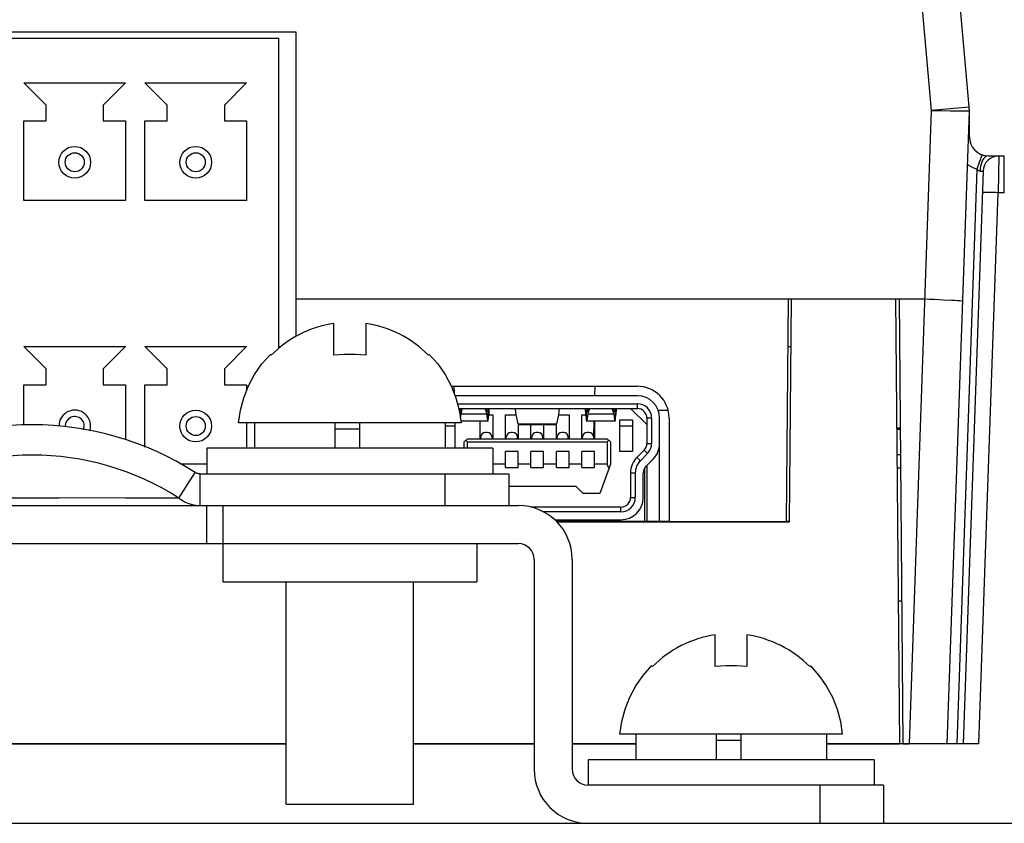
# Model space of a CAD drawing. Header units: millimetres. Extents: x 1158 to 2229, y -395 to 862.
# Tile 48 of 52: x 1776 to 1807, y 824 to 849. Entities that reach past the tile are written whole.
import ezdxf

# ---------------------------------------------------------------- set-up
doc = ezdxf.new("R2010")
doc.units = ezdxf.units.MM
doc.header["$LTSCALE"] = 30.734
doc.layers.get('0').update_dxf_attribs({"linetype": 'CONTINUOUS'})

msp = doc.modelspace()

# ---------------------------------------------------------------- linework, layer by layer
for p, q in [((1805.482, 846.27), (1804.881, 853.131)), ((1803.843, 851.227), (1804.287, 846.158)), ((1743.697, 848.627), (1784.287, 848.627)), ((1784.287, 848.627), (1784.287, 839.046)), ((1744.247, 848.427), (1783.737, 848.427)), ((1783.737, 848.427), (1783.737, 838.664)), ((1775.727, 847.027), (1778.927, 847.027)), ((1775.727, 847.027), (1776.427, 846.327)), ((1778.227, 846.327), (1778.927, 847.027)), ((1779.537, 847.027), (1782.737, 847.027)), ((1779.537, 847.027), (1780.237, 846.327)), ((1782.037, 846.327), (1782.737, 847.027)), ((1776.427, 845.827), (1776.427, 846.327)), ((1778.227, 846.327), (1778.227, 845.827)), ((1780.237, 845.827), (1780.237, 846.327)), ((1782.037, 846.327), (1782.037, 845.827)), ((1804.287, 846.158), (1803.59, 826.227)), ((1804.286, 846.166), (1805.482, 846.27)), ((1804.792, 826.227), (1805.487, 846.141)), ((1805.135, 846.145), (1805.326, 846.142)), ((1805.326, 846.142), (1805.477, 846.14)), ((1805.477, 846.14), (1805.487, 846.139)), ((1805.487, 845.327), (1805.487, 846.118)), ((1775.727, 843.327), (1775.727, 845.827)), ((1775.727, 845.827), (1776.427, 845.827)), ((1778.227, 845.827), (1778.927, 845.827)), ((1778.927, 845.827), (1778.927, 843.327)), ((1779.537, 843.327), (1779.537, 845.827)), ((1779.537, 845.827), (1780.237, 845.827)), ((1782.037, 845.827), (1782.737, 845.827)), ((1782.737, 845.827), (1782.737, 843.327)), ((1806.087, 844.727), (1806.587, 844.727)), ((1806.418, 844.727), (1806.394, 843.569)), ((1806.587, 843.569), (1806.587, 844.727)), ((1805.72, 844.307), (1805.089, 826.227)), ((1805.918, 844.244), (1805.289, 826.227)), ((1805.795, 844.515), (1805.72, 844.307)), ((1778.927, 843.327), (1775.727, 843.327)), ((1782.737, 843.327), (1779.537, 843.327)), ((1805.789, 826.227), (1806.394, 843.569)), ((1806.588, 843.569), (1806.394, 843.569)), ((1784.287, 840.227), (1804.079, 840.227)), ((1799.787, 840.227), (1799.726, 833.227)), ((1799.826, 833.211), (1799.887, 840.227)), ((1799.887, 840.227), (1803.165, 840.227)), ((1803.165, 840.227), (1803.287, 826.227)), ((1803.276, 840.227), (1803.398, 826.227)), ((1804.388, 840.217), (1804.677, 840.202)), ((1785.487, 838.457), (1785.487, 839.455)), ((1786.487, 839.455), (1786.487, 838.457)), ((1775.727, 838.727), (1778.927, 838.727)), ((1775.727, 838.727), (1776.427, 838.027)), ((1778.227, 838.027), (1778.927, 838.727)), ((1779.537, 838.727), (1782.737, 838.727)), ((1779.537, 838.727), (1780.237, 838.027)), ((1782.037, 838.027), (1782.737, 838.727)), ((1783.737, 838.727), (1783.813, 838.727)), ((1799.774, 838.727), (1799.874, 838.727)), ((1783.513, 838.457), (1783.487, 838.482)), ((1788.487, 838.482), (1788.462, 838.457)), ((1776.427, 837.527), (1776.427, 838.027)), ((1778.227, 838.027), (1778.227, 837.527)), ((1780.237, 837.527), (1780.237, 838.027)), ((1782.037, 838.027), (1782.037, 837.527)), ((1775.727, 836.251), (1775.727, 837.527)), ((1775.727, 837.527), (1776.427, 837.527)), ((1778.227, 837.527), (1778.927, 837.527)), ((1778.927, 837.527), (1778.927, 835.79)), ((1779.537, 835.565), (1779.537, 837.527)), ((1779.537, 837.527), (1780.237, 837.527)), ((1782.037, 837.527), (1782.737, 837.527)), ((1782.737, 837.527), (1782.737, 837.334)), ((1789.181, 837.477), (1795.037, 837.477)), ((1789.276, 837.236), (1789.27, 837.477)), ((1793.697, 837.177), (1793.705, 837.477)), ((1795.037, 837.177), (1789.3, 837.177)), ((1789.374, 836.927), (1795.037, 836.927)), ((1795.037, 836.777), (1795.037, 836.927)), ((1789.415, 836.777), (1795.037, 836.777)), ((1789.437, 836.694), (1789.425, 836.777)), ((1789.437, 836.694), (1789.457, 836.694)), ((1789.448, 836.679), (1789.446, 836.677)), ((1789.457, 836.694), (1789.448, 836.679)), ((1789.465, 836.477), (1789.487, 836.611)), ((1789.487, 836.777), (1789.487, 836.611)), ((1789.487, 836.611), (1790.287, 836.611)), ((1790.287, 836.611), (1790.287, 836.777)), ((1790.287, 836.611), (1790.302, 836.522)), ((1790.318, 836.694), (1790.337, 836.694)), ((1790.35, 836.774), (1790.337, 836.694)), ((1790.337, 836.404), (1790.337, 836.677)), ((1790.362, 836.577), (1790.487, 836.577)), ((1790.487, 836.577), (1790.487, 835.827)), ((1790.887, 835.827), (1790.887, 836.577)), ((1790.887, 836.577), (1791.223, 836.577)), ((1792.551, 836.577), (1792.887, 836.577)), ((1792.887, 836.577), (1792.887, 835.827)), ((1793.287, 835.827), (1793.287, 836.577)), ((1793.287, 836.577), (1793.413, 836.577)), ((1793.394, 836.777), (1793.399, 836.712)), ((1793.399, 836.712), (1793.406, 836.635)), ((1793.437, 836.694), (1793.425, 836.777)), ((1793.437, 836.694), (1793.457, 836.694)), ((1793.437, 836.404), (1793.437, 836.677)), ((1793.448, 836.679), (1793.446, 836.677)), ((1793.457, 836.694), (1793.448, 836.679)), ((1793.453, 836.404), (1793.487, 836.611)), ((1793.487, 836.611), (1793.487, 836.777)), ((1793.487, 836.611), (1794.287, 836.611)), ((1794.287, 836.777), (1794.287, 836.611)), ((1794.287, 836.611), (1794.302, 836.522)), ((1794.318, 836.694), (1794.337, 836.694)), ((1794.35, 836.774), (1794.337, 836.694)), ((1794.337, 836.677), (1794.337, 836.404)), ((1795.337, 836.277), (1794.822, 836.777)), ((1795.684, 836.727), (1796.003, 836.727)), ((1789.487, 836.327), (1782.487, 836.327)), ((1782.737, 836.327), (1782.737, 835.527)), ((1782.987, 836.327), (1782.987, 835.527)), ((1785.519, 836.327), (1785.519, 835.527)), ((1786.304, 835.527), (1786.304, 836.327)), ((1788.987, 836.327), (1788.987, 835.527)), ((1789.287, 836.227), (1788.987, 836.227)), ((1789.287, 836.327), (1789.287, 835.527)), ((1790.33, 836.377), (1789.487, 836.377)), ((1790.087, 835.827), (1790.087, 836.377)), ((1790.337, 836.404), (1790.349, 836.481)), ((1791.287, 836.3), (1791.262, 836.395)), ((1791.287, 836.3), (1792.487, 836.3)), ((1791.287, 836.277), (1791.287, 835.827)), ((1791.303, 836.277), (1792.471, 836.277)), ((1791.687, 835.827), (1791.687, 836.277)), ((1792.087, 836.277), (1792.087, 835.827)), ((1792.513, 836.395), (1792.487, 836.3)), ((1792.487, 835.827), (1792.487, 836.277)), ((1794.33, 836.377), (1793.445, 836.377)), ((1793.663, 835.877), (1793.676, 836.377)), ((1793.687, 836.377), (1793.687, 835.827)), ((1794.337, 836.404), (1794.349, 836.481)), ((1794.487, 835.427), (1794.487, 836.427)), ((1794.487, 836.427), (1794.887, 836.427)), ((1794.887, 836.227), (1794.487, 836.227)), ((1794.887, 836.427), (1794.887, 835.427)), ((1795.337, 836.477), (1795.337, 835.68)), ((1795.487, 836.477), (1795.337, 836.477)), ((1795.487, 836.477), (1795.487, 835.68)), ((1795.737, 833.227), (1795.737, 836.477)), ((1796.037, 836.477), (1796.037, 833.227)), ((1786.304, 836.127), (1785.519, 836.127)), ((1790.112, 835.827), (1790.112, 835.877)), ((1790.312, 836.027), (1790.262, 836.027)), ((1790.462, 835.827), (1790.462, 835.877)), ((1790.912, 835.827), (1790.912, 835.877)), ((1791.112, 836.027), (1791.062, 836.027)), ((1791.262, 835.827), (1791.262, 835.877)), ((1791.712, 835.827), (1791.712, 835.877)), ((1791.912, 836.027), (1791.862, 836.027)), ((1792.062, 835.827), (1792.062, 835.877)), ((1792.512, 835.827), (1792.512, 835.877)), ((1792.712, 836.027), (1792.662, 836.027)), ((1792.862, 835.827), (1792.862, 835.877)), ((1793.312, 835.827), (1793.312, 835.877)), ((1793.512, 836.027), (1793.462, 836.027)), ((1793.662, 835.827), (1793.662, 835.877)), ((1803.201, 836.175), (1803.312, 836.175)), ((1803.201, 836.13), (1803.312, 836.13)), ((1789.587, 835.727), (1789.687, 835.827)), ((1789.587, 835.527), (1789.587, 835.727)), ((1789.637, 835.777), (1789.687, 835.727)), ((1789.687, 835.827), (1794.087, 835.827)), ((1789.687, 835.527), (1789.687, 835.727)), ((1789.687, 835.727), (1794.087, 835.727)), ((1794.087, 835.827), (1794.187, 835.727)), ((1794.137, 835.777), (1794.087, 835.727)), ((1794.087, 835.727), (1794.087, 835.027)), ((1794.187, 835.727), (1794.187, 835.027)), ((1795.337, 835.68), (1795.487, 835.68)), ((1781.487, 835.527), (1781.487, 834.727)), ((1790.487, 835.527), (1781.487, 835.527)), ((1790.487, 835.527), (1790.487, 834.727)), ((1790.887, 834.927), (1790.887, 835.427)), ((1791.287, 835.427), (1790.887, 835.427)), ((1791.287, 834.927), (1791.287, 835.427)), ((1791.687, 834.927), (1791.687, 835.427)), ((1792.087, 835.427), (1791.687, 835.427)), ((1792.087, 834.927), (1792.087, 835.427)), ((1792.487, 834.927), (1792.487, 835.427)), ((1792.887, 835.427), (1792.487, 835.427)), ((1792.887, 834.927), (1792.887, 835.427)), ((1793.287, 834.927), (1793.287, 835.427)), ((1793.687, 835.427), (1793.287, 835.427)), ((1793.687, 834.927), (1793.687, 835.427)), ((1794.887, 835.427), (1794.487, 835.427)), ((1795.251, 835.469), (1795.025, 835.241)), ((1795.132, 835.136), (1795.357, 835.364)), ((1795.357, 835.364), (1795.251, 835.469)), ((1803.208, 835.33), (1803.319, 835.33)), ((1781.487, 835.027), (1780.658, 835.027)), ((1790.887, 835.027), (1790.487, 835.027)), ((1791.687, 835.027), (1791.287, 835.027)), ((1792.487, 835.027), (1792.087, 835.027)), ((1793.287, 835.027), (1792.887, 835.027)), ((1794.087, 835.027), (1793.687, 835.027)), ((1794.187, 835.027), (1793.851, 834.102)), ((1794.142, 834.901), (1794.087, 835.027)), ((1795.025, 835.241), (1795.132, 835.136)), ((1795.535, 835.188), (1795.309, 834.96)), ((1795.337, 834.988), (1795.337, 833.227)), ((1780.609, 833.962), (1781.123, 834.766)), ((1781.26, 834.727), (1781.26, 833.727)), ((1781.26, 834.727), (1790.987, 834.727)), ((1788.987, 833.727), (1788.987, 834.727)), ((1790.887, 834.927), (1791.287, 834.927)), ((1790.987, 834.727), (1790.987, 833.727)), ((1791.687, 834.927), (1792.087, 834.927)), ((1792.487, 834.927), (1792.887, 834.927)), ((1793.287, 834.927), (1793.687, 834.927)), ((1794.822, 834.749), (1794.822, 833.977)), ((1794.972, 834.749), (1794.822, 834.749)), ((1794.972, 834.749), (1794.972, 833.977)), ((1795.222, 833.977), (1795.222, 834.749)), ((1795.257, 834.89), (1795.257, 833.227)), ((1803.212, 834.914), (1803.322, 834.914)), ((1793.106, 834.327), (1790.987, 834.327)), ((1793.331, 834.102), (1793.106, 834.327)), ((1793.851, 834.102), (1793.331, 834.102)), ((1728.687, 833.727), (1791.287, 833.727)), ((1778.918, 833.962), (1778.252, 833.965)), ((1780.609, 833.962), (1778.918, 833.962)), ((1781.487, 832.527), (1781.487, 833.727)), ((1781.987, 833.727), (1781.987, 832.527)), ((1781.987, 833.727), (1788.987, 833.727)), ((1794.822, 833.977), (1794.972, 833.977)), ((1794.522, 833.677), (1791.687, 833.677)), ((1794.522, 833.527), (1792.081, 833.527)), ((1794.522, 833.527), (1794.522, 833.677)), ((1792.435, 833.277), (1794.522, 833.277)), ((1796.037, 833.227), (1792.491, 833.227)), ((1792.505, 833.211), (1799.826, 833.211)), ((1796.037, 833.227), (1799.726, 833.227)), ((1799.826, 833.227), (1799.726, 833.227)), ((1728.687, 832.527), (1791.287, 832.527)), ((1781.987, 832.527), (1781.987, 831.327)), ((1789.987, 832.527), (1789.987, 831.327)), ((1791.787, 832.027), (1791.787, 825.427)), ((1792.987, 832.027), (1792.987, 825.427)), ((1781.987, 831.327), (1789.987, 831.327)), ((1783.987, 824.327), (1783.987, 831.327)), ((1787.987, 824.327), (1787.987, 831.327)), ((1803.248, 830.727), (1803.358, 830.727)), ((1797.487, 828.657), (1797.487, 829.655)), ((1798.487, 829.655), (1798.487, 828.657)), ((1795.513, 828.657), (1795.487, 828.682)), ((1800.487, 828.682), (1800.462, 828.657)), ((1801.487, 826.527), (1794.487, 826.527)), ((1794.987, 826.527), (1794.987, 825.727)), ((1797.519, 826.527), (1797.519, 825.727)), ((1798.304, 826.327), (1797.519, 826.327)), ((1798.304, 825.727), (1798.304, 826.527)), ((1800.987, 826.527), (1800.987, 825.727)), ((1783.987, 826.227), (1767.987, 826.227)), ((1767.987, 826.227), (1783.987, 826.227)), ((1791.787, 826.227), (1787.987, 826.227)), ((1787.987, 826.227), (1791.787, 826.227)), ((1794.987, 826.227), (1792.987, 826.227)), ((1792.987, 826.227), (1794.987, 826.227)), ((1805.789, 826.227), (1800.987, 826.227)), ((1800.987, 826.227), (1803.287, 826.227)), ((1803.398, 826.227), (1803.59, 826.227)), ((1793.487, 825.727), (1793.487, 824.927)), ((1802.487, 825.727), (1793.487, 825.727)), ((1802.487, 825.727), (1802.487, 824.927)), ((1802.787, 824.927), (1793.487, 824.927)), ((1800.787, 823.727), (1800.787, 824.927)), ((1802.787, 824.927), (1802.787, 823.727)), ((1783.987, 824.327), (1787.987, 824.327)), ((1715.487, 823.727), (1829.487, 823.727))]:
    msp.add_line(p, q)
for points in [[(1804.287, 846.158), (1804.443, 846.157), (1804.597, 846.154)], [(1804.597, 846.154), (1804.886, 846.148), (1805.135, 846.145)], [(1805.459, 845.332), (1805.461, 845.332), (1805.481, 845.33), (1805.487, 845.327)], [(1805.887, 844.761), (1805.884, 844.756), (1805.878, 844.74), (1805.867, 844.713), (1805.853, 844.676), (1805.836, 844.63), (1805.795, 844.515)], [(1805.971, 844.675), (1805.936, 844.637), (1805.905, 844.589), (1805.879, 844.532), (1805.857, 844.469), (1805.84, 844.4)], [(1806.087, 844.727), (1806.048, 844.721), (1806.008, 844.704), (1805.971, 844.675)], [(1805.429, 844.466), (1805.478, 844.428), (1805.595, 844.361), (1805.72, 844.307)], [(1805.72, 844.307), (1805.739, 844.288), (1805.756, 844.273), (1805.773, 844.263), (1805.789, 844.256), (1805.807, 844.252), (1805.824, 844.251)], [(1805.84, 844.4), (1805.829, 844.326), (1805.824, 844.251)], [(1805.824, 844.251), (1805.851, 844.251), (1805.874, 844.251), (1805.893, 844.25), (1805.907, 844.249), (1805.915, 844.247), (1805.918, 844.244)], [(1806.394, 843.569), (1806.316, 843.571), (1806.24, 843.573), (1806.168, 843.575), (1806.101, 843.576), (1806.041, 843.576), (1805.99, 843.576), (1805.949, 843.575), (1805.919, 843.573), (1805.901, 843.571), (1805.895, 843.569)], [(1804.079, 840.227), (1804.235, 840.223), (1804.388, 840.217)], [(1804.677, 840.202), (1804.926, 840.191), (1805.03, 840.186), (1805.117, 840.18), (1805.187, 840.175), (1805.238, 840.171), (1805.268, 840.167), (1805.279, 840.164)], [(1782.487, 836.327), (1782.546, 836.726), (1782.651, 837.117), (1782.8, 837.492), (1782.991, 837.848), (1783.221, 838.18), (1783.487, 838.482)], [(1786.487, 838.457), (1786.321, 838.471), (1786.155, 838.479), (1785.987, 838.482), (1785.82, 838.479), (1785.654, 838.471), (1785.487, 838.457)], [(1788.487, 838.482), (1788.754, 838.18), (1788.984, 837.848), (1789.175, 837.492), (1789.323, 837.117), (1789.428, 836.726), (1789.487, 836.327)], [(1789.445, 836.677), (1789.442, 836.679), (1789.437, 836.694)], [(1789.478, 836.777), (1789.476, 836.767), (1789.466, 836.723), (1789.457, 836.694)], [(1789.487, 836.611), (1789.493, 836.641), (1789.5, 836.671), (1789.508, 836.701), (1789.517, 836.731), (1789.527, 836.76), (1789.533, 836.777)], [(1790.242, 836.777), (1790.248, 836.76), (1790.258, 836.731)], [(1790.258, 836.731), (1790.267, 836.701), (1790.274, 836.671), (1790.281, 836.641), (1790.287, 836.611)], [(1790.318, 836.694), (1790.309, 836.723), (1790.299, 836.767)], [(1790.302, 836.522), (1790.321, 836.404), (1790.327, 836.38), (1790.33, 836.377)], [(1790.33, 836.677), (1790.326, 836.679), (1790.318, 836.694)], [(1790.337, 836.694), (1790.333, 836.679), (1790.33, 836.677)], [(1790.349, 836.481), (1790.36, 836.558), (1790.369, 836.635)], [(1790.369, 836.635), (1790.376, 836.712), (1790.381, 836.777)], [(1791.262, 836.395), (1791.24, 836.489), (1791.222, 836.584), (1791.207, 836.679), (1791.196, 836.774), (1791.196, 836.777)], [(1792.579, 836.777), (1792.579, 836.774), (1792.567, 836.679), (1792.553, 836.584), (1792.534, 836.489), (1792.513, 836.395)], [(1793.406, 836.635), (1793.415, 836.558), (1793.426, 836.481), (1793.437, 836.404)], [(1793.445, 836.677), (1793.442, 836.679), (1793.437, 836.694)], [(1793.478, 836.777), (1793.476, 836.767), (1793.466, 836.723), (1793.457, 836.694)], [(1793.487, 836.611), (1793.493, 836.641), (1793.5, 836.671), (1793.508, 836.701), (1793.517, 836.731), (1793.527, 836.76), (1793.533, 836.777)], [(1794.242, 836.777), (1794.248, 836.76), (1794.258, 836.731)], [(1794.258, 836.731), (1794.267, 836.701), (1794.274, 836.671), (1794.281, 836.641), (1794.287, 836.611)], [(1794.318, 836.694), (1794.309, 836.723), (1794.299, 836.767)], [(1794.302, 836.522), (1794.321, 836.404), (1794.327, 836.38), (1794.33, 836.377)], [(1794.33, 836.677), (1794.326, 836.679), (1794.318, 836.694)], [(1794.337, 836.694), (1794.333, 836.679), (1794.33, 836.677)], [(1794.349, 836.481), (1794.36, 836.558), (1794.369, 836.635)], [(1794.369, 836.635), (1794.376, 836.712), (1794.381, 836.777)], [(1790.33, 836.377), (1790.333, 836.38), (1790.337, 836.404)], [(1791.303, 836.277), (1791.297, 836.28), (1791.287, 836.3)], [(1792.487, 836.3), (1792.478, 836.28), (1792.471, 836.277)], [(1793.437, 836.404), (1793.442, 836.38), (1793.445, 836.377)], [(1793.445, 836.377), (1793.448, 836.38), (1793.453, 836.404)], [(1794.33, 836.377), (1794.333, 836.38), (1794.337, 836.404)], [(1781.26, 834.727), (1781.234, 834.728), (1781.21, 834.732), (1781.186, 834.737), (1781.164, 834.745), (1781.142, 834.755), (1781.123, 834.766)], [(1778.252, 833.965), (1776.833, 833.962), (1772.21, 833.962)], [(1780.609, 833.962), (1780.706, 833.892), (1780.808, 833.833), (1780.916, 833.787), (1781.029, 833.754), (1781.143, 833.734), (1781.26, 833.727)], [(1794.487, 826.527), (1794.546, 826.926), (1794.651, 827.317), (1794.8, 827.692), (1794.991, 828.048), (1795.221, 828.38), (1795.487, 828.682)], [(1798.487, 828.657), (1798.321, 828.671), (1798.155, 828.679), (1797.987, 828.682), (1797.82, 828.679), (1797.654, 828.671), (1797.487, 828.657)], [(1800.487, 828.682), (1800.754, 828.38), (1800.984, 828.048), (1801.175, 827.692), (1801.323, 827.317), (1801.428, 826.926), (1801.487, 826.527)]]:
    msp.add_lwpolyline(points)
for centre, radius in [((1777.327, 844.527), 0.5), ((1781.137, 844.527), 0.5), ((1777.327, 844.527), 0.3), ((1781.137, 844.527), 0.3), ((1781.137, 836.227), 0.5), ((1781.137, 836.227), 0.3)]:
    msp.add_circle(centre, radius)
for centre, radius, start, end in [((1803.987, 846.139), 1.5, 0.0429, 5), ((1806.087, 845.327), 0.6, 180, 270), ((1806.418, 844.227), 0.5, 90, 177.9996), ((1785.987, 836.013), 3.478, 98.2648, 135.3512), ((1785.987, 836.013), 3.478, 44.6488, 81.7352), ((1795.037, 836.477), 1, 0, 90), ((1795.037, 836.477), 0.7, 0, 90), ((1795.037, 836.477), 0.45, 0, 90), ((1777.327, 836.227), 0.5, 342.7051, 180), ((1777.327, 836.227), 0.3, 337.4254, 180), ((1795.037, 836.477), 0.3, 0, 90), ((1775.987, 826.727), 9.539, 57.4305, 122.5695), ((1790.262, 835.877), 0.15, 90, 180), ((1790.312, 835.877), 0.15, 0, 90), ((1791.062, 835.877), 0.15, 90, 180), ((1791.112, 835.877), 0.15, 0, 90), ((1791.862, 835.877), 0.15, 90, 180), ((1791.912, 835.877), 0.15, 0, 90), ((1792.662, 835.877), 0.15, 90, 180), ((1792.712, 835.877), 0.15, 0, 90), ((1793.462, 835.877), 0.15, 90, 180), ((1793.512, 835.877), 0.15, 0, 90), ((1795.037, 835.68), 0.3, 315.2768, 360), ((1795.037, 835.68), 0.45, 315.2768, 360), ((1795.037, 835.68), 0.7, 315.2768, 360), ((1775.987, 826.727), 8.585, 57.4305, 122.5695), ((1795.522, 834.749), 0.7, 135.2768, 180), ((1795.522, 834.749), 0.55, 135.2768, 180), ((1795.522, 834.749), 0.3, 135.2768, 180), ((1791.287, 832.027), 1.7, 0, 90), ((1794.522, 833.977), 0.7, 270, 360), ((1794.522, 833.977), 0.45, 270, 360), ((1794.522, 833.977), 0.3, 270, 360), ((1791.287, 832.027), 0.5, 0, 90), ((1797.987, 826.213), 3.478, 98.2648, 135.3512), ((1797.987, 826.213), 3.478, 44.6488, 81.7352), ((1793.487, 825.427), 1.7, 180, 270), ((1793.487, 825.427), 0.5, 180, 270)]:
    msp.add_arc(centre, radius, start, end)

doc.saveas('drawing.dxf')
